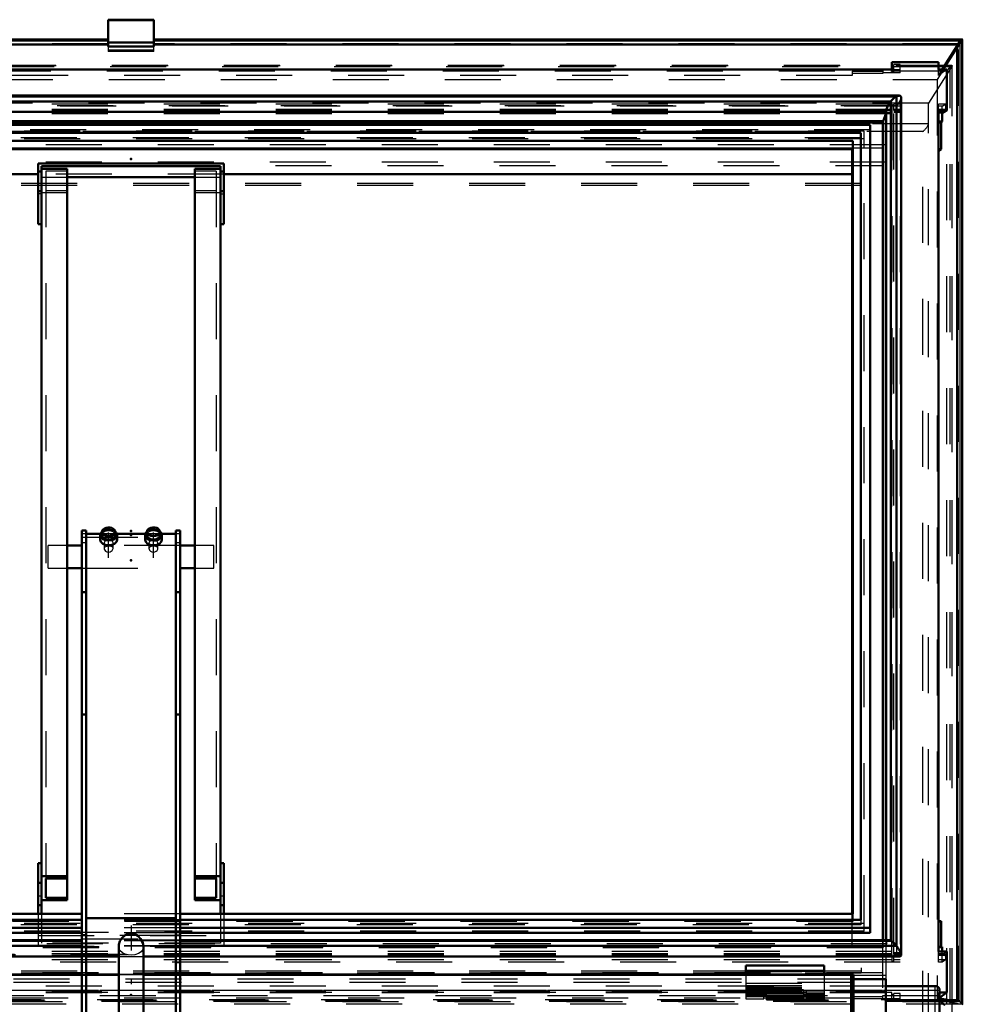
# Model space of a CAD drawing. Header units: millimetres. Extents: x 0 to 428, y 0 to 298.
# Tile 13 of 42: x 157 to 174, y 140 to 157. Entities that reach past the tile are written whole.
import ezdxf

# ---------------------------------------------------------------- set-up
doc = ezdxf.new("R2010")
doc.units = ezdxf.units.MM
doc.linetypes.add('Center', pattern=[1.5, 0.45, -0.5, 0.05, -0.5])
doc.linetypes.add('Dashed', pattern=[2, 1, -1])
for name, color, linetype, lineweight in [('am_0', 7, 'Continuous', 50), ('am_12', 3, 'Continuous', 25), ('am_3', 6, 'Dashed', 25), ('am_6', 2, 'Continuous', 35), ('am_7', 7, 'Center', 25), ('am_9', 7, 'Continuous', 50)]:
    doc.layers.add(name, color=color, linetype=linetype, lineweight=lineweight)

# ---------------------------------------------------------------- blocks, each defined once
blk = doc.blocks.new('32_FGS3001001502511U_0_in_FDFneo100150C2325N1N4N_300Op0__1203')
at = {"layer": 'am_0'}
for p, q in [((157.212, 154.707), (160.532, 154.707)), ((157.212, 154.707), (157.212, 153.621)), ((160.532, 154.707), (160.532, 153.621)), ((157.272, 154.562), (157.212, 154.562)), ((157.272, 141.307), (157.272, 154.655)), ((160.472, 154.655), (157.272, 154.655)), ((157.272, 154.61), (157.732, 154.61)), ((157.732, 154.61), (157.732, 141.554)), ((160.012, 154.61), (160.472, 154.61)), ((160.012, 154.61), (160.012, 141.554)), ((160.472, 141.307), (160.472, 154.655)), ((160.472, 154.562), (160.532, 154.562)), ((157.732, 154.461), (160.012, 154.461)), ((157.212, 154.213), (157.272, 154.213)), ((160.472, 154.213), (160.532, 154.213)), ((157.212, 153.621), (157.272, 153.621)), ((160.472, 153.621), (160.532, 153.621)), ((157.212, 142.213), (157.212, 141.307)), ((157.272, 142.213), (157.212, 142.213)), ((160.532, 142.213), (160.472, 142.213)), ((160.532, 141.307), (160.532, 142.213)), ((157.272, 141.98), (157.732, 141.98)), ((157.352, 141.942), (157.352, 141.593)), ((157.732, 141.942), (157.352, 141.942)), ((160.012, 141.98), (160.472, 141.98)), ((160.392, 141.942), (160.012, 141.942)), ((160.392, 141.593), (160.392, 141.942)), ((157.212, 141.863), (157.272, 141.863)), ((160.472, 141.863), (160.532, 141.863)), ((157.732, 141.554), (157.272, 141.554)), ((157.352, 141.593), (157.732, 141.593)), ((160.012, 141.593), (160.392, 141.593)), ((160.472, 141.554), (160.012, 141.554)), ((157.212, 141.465), (157.272, 141.465)), ((160.472, 141.465), (160.532, 141.465))]:
    blk.add_line(p, q, dxfattribs=at)
at = {"layer": 'am_3'}
for p, q in [((157.732, 154.571), (157.352, 154.571)), ((157.352, 154.571), (157.352, 141.942)), ((160.392, 154.571), (160.012, 154.571)), ((160.392, 154.571), (160.392, 141.942)), ((160.532, 154.513), (157.212, 154.513)), ((157.272, 154.461), (157.732, 154.461)), ((160.012, 154.461), (160.472, 154.461)), ((157.732, 154.183), (157.272, 154.183)), ((157.352, 154.222), (157.732, 154.222)), ((160.012, 154.222), (160.392, 154.222)), ((160.472, 154.183), (160.012, 154.183)), ((157.272, 154.165), (157.212, 154.165)), ((160.472, 154.165), (160.532, 154.165)), ((157.272, 141.621), (157.212, 141.621)), ((160.532, 141.621), (160.472, 141.621)), ((157.212, 141.307), (157.212, 140.729)), ((157.272, 141.307), (157.272, 140.782)), ((160.472, 141.307), (160.472, 140.782)), ((160.532, 141.307), (160.532, 140.729)), ((157.212, 140.923), (160.532, 140.923)), ((160.472, 140.976), (157.272, 140.976)), ((157.212, 140.729), (160.532, 140.729)), ((160.472, 140.782), (157.272, 140.782))]:
    blk.add_line(p, q, dxfattribs=at)
at = {"layer": 'am_6'}
for tag, p, flags in [('NB', (165.532, 154.707), 8), ('NN', (165.532, 154.207), 8), ('NT', (165.532, 153.707), 8), ('NBSYN', (165.532, 153.207), 8), ('LINA', (165.532, 152.707), 8), ('CATALOG', (165.532, 152.207), 8), ('IDNR', (165.532, 151.707), 8), ('PN', (165.532, 151.207), 8), ('LODLEVEL', (165.532, 150.707), 8), ('L', (165.532, 150.207), 8), ('W', (165.532, 149.707), 8), ('DP', (165.532, 149.207), 8), ('OP', (165.532, 148.707), 8), ('PPATH', (165.532, 148.207), 8), ('ExcludeFromBOM', (165.532, 147.207), 8), ('PSOL_0', (165.532, 146.707), 9), ('PSOL_1', (165.532, 146.207), 9), ('PSOL_2', (165.532, 145.707), 9)]:
    blk.add_attdef(tag, p, '', height=0.5, dxfattribs=dict(at, flags=flags))
blk = doc.blocks.new('33_Flat_Glass_Skylight_300100150_6_0_in_FDFneo100150C2325N1N4N_300Op0__1203')
at = {"layer": 'am_0'}
for p, q in [((172.593, 155.917), (145.151, 155.917)), ((172.542, 155.904), (145.202, 155.904)), ((172.44, 155.814), (145.304, 155.814)), ((172.44, 140.827), (172.44, 155.814)), ((172.542, 155.904), (172.544, 155.904)), ((172.542, 155.814), (172.544, 155.812)), ((172.542, 140.827), (172.542, 155.814)), ((172.544, 155.812), (172.544, 155.904)), ((172.624, 140.576), (172.624, 155.886)), ((172.358, 155.629), (145.386, 155.629)), ((172.305, 155.462), (172.358, 155.605)), ((172.358, 155.653), (172.358, 140.84)), ((172.305, 155.462), (145.439, 155.462)), ((172.305, 140.84), (172.305, 155.462)), ((157.992, 140.827), (145.304, 140.827)), ((157.992, 140.84), (145.355, 140.84)), ((172.389, 140.84), (159.752, 140.84)), ((172.44, 140.827), (159.752, 140.827)), ((172.542, 140.827), (172.544, 140.828)), ((172.544, 140.735), (172.544, 140.828)), ((157.992, 140.738), (145.202, 140.738)), ((172.542, 140.738), (159.752, 140.738)), ((172.544, 140.735), (172.542, 140.738)), ((145.151, 140.545), (157.992, 140.545)), ((158.072, 140.545), (158.653, 140.545)), ((159.092, 140.545), (159.672, 140.545)), ((159.752, 140.545), (172.593, 140.545))]:
    blk.add_line(p, q, dxfattribs=at)
for points in [[(172.358, 155.653), (172.359, 155.664), (172.362, 155.677), (172.367, 155.692), (172.373, 155.708), (172.381, 155.725), (172.392, 155.743), (172.403, 155.762), (172.417, 155.782), (172.431, 155.803), (172.44, 155.814)], [(172.44, 155.814), (172.445, 155.821), (172.451, 155.828), (172.457, 155.834), (172.463, 155.841), (172.469, 155.848), (172.476, 155.854), (172.482, 155.86), (172.489, 155.866), (172.496, 155.872), (172.502, 155.878), (172.509, 155.883), (172.515, 155.888), (172.522, 155.892), (172.528, 155.896), (172.533, 155.899), (172.539, 155.902), (172.542, 155.904)], [(172.593, 155.917), (172.581, 155.916), (172.568, 155.913), (172.554, 155.908), (172.544, 155.904)], [(172.624, 155.886), (172.623, 155.895), (172.62, 155.903), (172.616, 155.909), (172.609, 155.914), (172.601, 155.916), (172.593, 155.917)], [(172.44, 140.827), (172.424, 140.833), (172.41, 140.837), (172.398, 140.84), (172.389, 140.84)], [(172.542, 140.738), (172.537, 140.744), (172.531, 140.751), (172.525, 140.758), (172.519, 140.764), (172.513, 140.771), (172.506, 140.777), (172.5, 140.784), (172.493, 140.79), (172.486, 140.796), (172.48, 140.801), (172.473, 140.806), (172.467, 140.811), (172.46, 140.815), (172.454, 140.819), (172.449, 140.823), (172.443, 140.825), (172.44, 140.827)], [(172.544, 140.735), (172.559, 140.714), (172.573, 140.694), (172.586, 140.674), (172.597, 140.656), (172.606, 140.638), (172.613, 140.622), (172.618, 140.607), (172.622, 140.593), (172.624, 140.581), (172.624, 140.576)], [(172.624, 140.576), (172.623, 140.566), (172.62, 140.558), (172.616, 140.552), (172.609, 140.548), (172.601, 140.545), (172.593, 140.545)]]:
    blk.add_lwpolyline(points, dxfattribs=at)
at = {"layer": 'am_3'}
for p, q in [((172.55, 155.735), (145.194, 155.735)), ((172.457, 155.653), (145.287, 155.653)), ((172.457, 155.595), (145.287, 155.595)), ((172.367, 155.629), (172.358, 155.629)), ((172.358, 155.605), (172.367, 155.629)), ((172.367, 140.77), (172.367, 155.629)), ((172.457, 140.582), (172.457, 155.653)), ((172.55, 140.555), (172.55, 155.735)), ((159.752, 140.84), (157.992, 140.84)), ((159.752, 140.827), (157.992, 140.827)), ((172.305, 140.711), (172.305, 140.84)), ((172.358, 140.84), (172.358, 140.809)), ((172.367, 140.77), (145.377, 140.77)), ((172.305, 140.711), (145.439, 140.711)), ((159.752, 140.738), (157.992, 140.738)), ((172.367, 140.77), (172.305, 140.711)), ((172.55, 140.555), (145.194, 140.555)), ((172.457, 140.636), (145.287, 140.636)), ((158.811, 140.578), (145.287, 140.578)), ((157.992, 140.545), (158.072, 140.545)), ((158.653, 140.545), (159.092, 140.545)), ((172.457, 140.578), (158.936, 140.578)), ((159.672, 140.545), (159.752, 140.545))]:
    blk.add_line(p, q, dxfattribs=at)
for points in [[(172.55, 155.735), (172.565, 155.756), (172.578, 155.776), (172.59, 155.795), (172.6, 155.813), (172.609, 155.83), (172.615, 155.846), (172.62, 155.861), (172.623, 155.874), (172.624, 155.885), (172.624, 155.886)], [(172.367, 155.629), (172.362, 155.635), (172.359, 155.643), (172.358, 155.653), (172.358, 155.653)], [(172.389, 140.84), (172.38, 140.839), (172.372, 140.836), (172.365, 140.832), (172.361, 140.825), (172.359, 140.817), (172.358, 140.809)], [(172.358, 140.809), (172.359, 140.797), (172.362, 140.784), (172.367, 140.77), (172.367, 140.77)], [(172.593, 140.545), (172.581, 140.546), (172.568, 140.549), (172.554, 140.553), (172.55, 140.555)]]:
    blk.add_lwpolyline(points, dxfattribs=at)
at = {"layer": 'am_6'}
for tag, p, flags in [('NB', (177.624, 155.917), 8), ('NN', (177.624, 155.417), 8), ('NT', (177.624, 154.917), 8), ('NBSYN', (177.624, 154.417), 8), ('LINA', (177.624, 153.917), 8), ('CATALOG', (177.624, 153.417), 8), ('IDNR', (177.624, 152.917), 8), ('PN', (177.624, 152.417), 8), ('LODLEVEL', (177.624, 151.917), 8), ('L', (177.624, 151.417), 8), ('W', (177.624, 150.917), 8), ('PPATH', (177.624, 150.417), 8), ('ExcludeFromBOM', (177.624, 149.417), 8), ('PSOL_0', (177.624, 148.917), 9), ('PSOL_1', (177.624, 148.417), 9), ('PSOL_2', (177.624, 147.917), 9)]:
    blk.add_attdef(tag, p, '', height=0.5, dxfattribs=dict(at, flags=flags))
blk = doc.blocks.new('34_Flat_Glass_Skylight_300100150_12_0_in_FDFneo100150C2325N1N4N_300Op0__1203')
at = {"layer": 'am_0'}
for p, q in [((172.07, 155.397), (145.674, 155.397)), ((171.906, 155.253), (145.838, 155.253)), ((171.906, 141.2), (171.906, 155.253)), ((172.07, 140.969), (172.07, 155.397)), ((157.992, 141.2), (145.838, 141.2)), ((171.906, 141.2), (159.752, 141.2)), ((157.992, 141.057), (145.674, 141.057)), ((172.07, 141.057), (159.752, 141.057)), ((157.992, 140.969), (145.674, 140.969)), ((172.07, 140.969), (159.752, 140.969))]:
    blk.add_line(p, q, dxfattribs=at)
at = {"layer": 'am_3'}
for p, q in [((172.07, 155.309), (145.674, 155.309)), ((171.906, 155.166), (145.838, 155.166)), ((159.752, 141.2), (157.992, 141.2)), ((171.906, 141.2), (171.906, 141.113)), ((171.906, 141.113), (145.838, 141.113)), ((159.752, 141.057), (157.992, 141.057)), ((159.752, 140.969), (157.992, 140.969))]:
    blk.add_line(p, q, dxfattribs=at)
at = {"layer": 'am_6'}
for tag, p, flags in [('NB', (177.07, 155.397), 8), ('NN', (177.07, 154.897), 8), ('NT', (177.07, 154.397), 8), ('NBSYN', (177.07, 153.897), 8), ('LINA', (177.07, 153.397), 8), ('CATALOG', (177.07, 152.897), 8), ('IDNR', (177.07, 152.397), 8), ('PN', (177.07, 151.897), 8), ('LODLEVEL', (177.07, 151.397), 8), ('L', (177.07, 150.897), 8), ('W', (177.07, 150.397), 8), ('PPATH', (177.07, 149.897), 8), ('ExcludeFromBOM', (177.07, 148.897), 8), ('PSOL_0', (177.07, 148.397), 9), ('PSOL_1', (177.07, 147.897), 9), ('PSOL_2', (177.07, 147.397), 9)]:
    blk.add_attdef(tag, p, '', height=0.5, dxfattribs=dict(at, flags=flags))
blk = doc.blocks.new('35_Flat_Glass_Skylight_300100150_5_0_in_FDFneo100150C2325N1N4N_300Op0__1203')
at = {"layer": 'am_0'}
for p, q in [((171.762, 155.109), (145.982, 155.109)), ((171.762, 141.307), (171.762, 155.109)), ((171.762, 154.973), (145.982, 154.973)), ((157.992, 141.307), (145.982, 141.307)), ((171.762, 141.307), (159.752, 141.307))]:
    blk.add_line(p, q, dxfattribs=at)
at = {"layer": 'am_3'}
for p, q in [((171.962, 155.284), (145.782, 155.284)), ((171.962, 140.996), (171.962, 155.284)), ((171.962, 155.148), (145.782, 155.148)), ((171.762, 141.171), (145.982, 141.171)), ((159.752, 141.307), (157.992, 141.307)), ((171.762, 141.307), (171.762, 141.171)), ((171.962, 141.133), (145.782, 141.133)), ((171.962, 140.996), (145.782, 140.996))]:
    blk.add_line(p, q, dxfattribs=at)
at = {"layer": 'am_6'}
for tag, p, flags in [('NB', (176.962, 155.284), 8), ('NN', (176.962, 154.784), 8), ('NT', (176.962, 154.284), 8), ('NBSYN', (176.962, 153.784), 8), ('LINA', (176.962, 153.284), 8), ('CATALOG', (176.962, 152.784), 8), ('IDNR', (176.962, 152.284), 8), ('PN', (176.962, 151.784), 8), ('LODLEVEL', (176.962, 151.284), 8), ('L', (176.962, 150.784), 8), ('W', (176.962, 150.284), 8), ('PPATH', (176.962, 149.784), 8), ('ExcludeFromBOM', (176.962, 148.784), 8), ('PSOL_0', (176.962, 148.284), 9), ('PSOL_1', (176.962, 147.784), 9), ('PSOL_2', (176.962, 147.284), 9)]:
    blk.add_attdef(tag, p, '', height=0.5, dxfattribs=dict(at, flags=flags))
blk = doc.blocks.new('36_FGS3001001502O4U_0_in_FDFneo100150C2325N1N4N_300Op0__1203')
at = {"layer": 'am_3'}
for p, q in [((145.452, 154.986), (172.292, 154.986)), ((172.292, 154.986), (172.292, 139.939)), ((145.452, 154.668), (172.292, 154.668)), ((172.292, 140.257), (145.452, 140.257)), ((172.292, 139.939), (145.452, 139.939))]:
    blk.add_line(p, q, dxfattribs=at)
at = {"layer": 'am_6'}
for tag, p, flags in [('NB', (177.292, 154.986), 8), ('NN', (177.292, 154.486), 8), ('NT', (177.292, 153.986), 8), ('NBSYN', (177.292, 153.486), 8), ('LINA', (177.292, 152.986), 8), ('CATALOG', (177.292, 152.486), 8), ('IDNR', (177.292, 151.986), 8), ('PN', (177.292, 151.486), 8), ('LODLEVEL', (177.292, 150.986), 8), ('L', (177.292, 150.486), 8), ('W', (177.292, 149.986), 8), ('TG', (177.292, 149.486), 8), ('TG1', (177.292, 148.986), 8), ('OC', (177.292, 148.486), 8), ('PPATH', (177.292, 147.986), 8), ('ExcludeFromBOM', (177.292, 146.986), 8), ('PSOL_0', (177.292, 146.486), 9), ('PSOL_1', (177.292, 145.986), 9), ('PSOL_2', (177.292, 145.486), 9), ('PSOL_3', (177.292, 144.986), 9)]:
    blk.add_attdef(tag, p, '', height=0.5, dxfattribs=dict(at, flags=flags))
blk = doc.blocks.new('37_FGS30010015025O3U_0_in_FDFneo100150C2325N1N4N_300Op0__1203')
at = {"layer": 'am_0'}
for p, q in [((159.282, 157.273), (158.462, 157.273)), ((158.462, 157.273), (158.462, 156.795)), ((159.282, 157.273), (159.282, 156.795)), ((158.462, 156.921), (144.03, 156.921)), ((158.462, 156.828), (144.118, 156.828)), ((159.282, 156.868), (158.462, 156.868)), ((173.714, 156.921), (159.282, 156.921)), ((173.626, 156.828), (159.282, 156.828)), ((173.626, 156.828), (173.677, 156.892)), ((173.626, 139.767), (173.626, 156.828)), ((173.717, 139.696), (173.717, 156.917)), ((158.462, 156.795), (159.282, 156.795)), ((173.359, 156.384), (173.626, 156.804)), ((172.457, 156.516), (173.292, 156.516)), ((172.457, 156.384), (172.457, 156.516)), ((173.292, 156.384), (173.292, 156.516)), ((172.457, 156.384), (145.287, 156.384)), ((172.296, 156.384), (172.296, 156.385)), ((172.296, 156.385), (172.457, 156.385)), ((173.443, 156.384), (173.292, 156.384)), ((173.443, 155.653), (173.443, 156.384)), ((173.292, 140.636), (173.292, 155.653)), ((173.443, 155.653), (173.292, 155.653)), ((173.388, 155.615), (173.292, 155.615)), ((173.36, 155.454), (173.36, 155.615)), ((173.388, 155.615), (173.443, 155.653)), ((172.296, 155.454), (145.448, 155.454)), ((172.296, 155.44), (145.448, 155.44)), ((172.296, 140.84), (172.296, 155.454)), ((173.36, 155.454), (173.292, 155.454)), ((173.34, 155.44), (173.292, 155.44)), ((173.34, 155.44), (173.36, 155.454)), ((173.34, 154.964), (173.34, 155.44)), ((171.752, 154.964), (145.992, 154.964)), ((171.752, 141.307), (171.752, 154.964)), ((173.34, 154.964), (173.292, 154.964)), ((173.292, 154.931), (173.34, 154.964)), ((157.212, 154.513), (145.992, 154.513)), ((171.752, 154.513), (160.532, 154.513)), ((173.34, 141.18), (173.292, 141.18)), ((173.34, 140.719), (173.34, 141.18)), ((173.36, 140.719), (173.292, 140.719)), ((173.36, 140.636), (173.36, 140.719)), ((173.443, 140.636), (173.292, 140.636)), ((173.443, 139.906), (173.443, 140.636)), ((169.852, 140.383), (169.852, 140.223)), ((169.852, 140.383), (171.252, 140.383)), ((169.852, 140.292), (171.252, 140.292)), ((171.252, 140.383), (171.252, 140.223)), ((173.443, 139.906), (173.312, 139.906)), ((173.314, 139.815), (173.443, 139.906)), ((173.484, 139.767), (173.318, 139.795)), ((173.626, 139.767), (173.328, 139.767)), ((173.677, 139.741), (173.626, 139.767))]:
    blk.add_line(p, q, dxfattribs=at)
for points in [[(173.677, 156.892), (173.679, 156.894), (173.681, 156.896), (173.683, 156.898), (173.685, 156.901), (173.687, 156.903), (173.689, 156.905), (173.691, 156.907), (173.693, 156.909), (173.695, 156.911), (173.697, 156.912), (173.7, 156.914), (173.702, 156.915), (173.704, 156.916), (173.706, 156.918), (173.707, 156.919), (173.709, 156.919), (173.711, 156.92), (173.712, 156.92), (173.713, 156.921), (173.714, 156.921)], [(173.714, 156.921), (173.715, 156.921), (173.716, 156.92), (173.716, 156.92), (173.717, 156.919), (173.717, 156.918), (173.717, 156.917)], [(173.717, 139.696), (173.717, 139.697), (173.717, 139.699), (173.716, 139.7), (173.716, 139.702), (173.715, 139.703), (173.714, 139.705), (173.713, 139.707), (173.711, 139.709), (173.71, 139.711), (173.708, 139.713), (173.706, 139.715), (173.705, 139.718), (173.703, 139.72), (173.701, 139.722), (173.699, 139.724), (173.696, 139.726), (173.694, 139.728), (173.692, 139.73), (173.69, 139.732), (173.688, 139.734), (173.686, 139.735), (173.684, 139.737), (173.682, 139.738), (173.68, 139.739), (173.678, 139.74), (173.677, 139.741)], [(173.713, 139.693), (173.714, 139.693), (173.715, 139.693), (173.716, 139.693), (173.716, 139.694), (173.717, 139.694), (173.717, 139.695), (173.717, 139.696)]]:
    blk.add_lwpolyline(points, dxfattribs=at)
at = {"layer": 'am_12'}
for p, q in [((159.282, 157.253), (158.462, 157.253)), ((158.462, 156.892), (144.067, 156.892)), ((173.677, 156.892), (159.282, 156.892)), ((173.677, 139.741), (173.677, 156.892)), ((173.677, 139.741), (173.342, 139.741))]:
    blk.add_line(p, q, dxfattribs=at)
at = {"layer": 'am_3'}
for p, q in [((159.282, 157.268), (158.462, 157.268)), ((158.462, 156.907), (144.031, 156.907)), ((158.462, 156.841), (144.095, 156.841)), ((173.713, 156.907), (159.282, 156.907)), ((173.649, 156.841), (159.282, 156.841)), ((173.713, 156.907), (173.267, 156.205)), ((173.649, 156.841), (173.626, 156.828)), ((173.626, 156.804), (173.649, 156.841)), ((173.649, 139.738), (173.649, 156.841)), ((173.713, 139.693), (173.713, 156.907)), ((158.462, 156.795), (158.462, 156.708)), ((159.282, 156.73), (158.462, 156.73)), ((159.282, 156.708), (158.462, 156.708)), ((159.282, 156.708), (159.282, 156.795)), ((172.497, 156.345), (172.497, 156.472)), ((172.607, 156.472), (172.497, 156.472)), ((172.607, 156.326), (172.607, 156.472)), ((173.533, 156.451), (144.211, 156.451)), ((173.531, 156.456), (144.213, 156.456)), ((173.498, 156.43), (144.246, 156.43)), ((173.439, 156.355), (144.305, 156.355)), ((171.752, 156.353), (171.752, 156.278)), ((171.752, 156.353), (172.296, 156.353)), ((172.296, 156.311), (171.752, 156.311)), ((172.296, 156.384), (172.296, 156.311)), ((172.607, 156.326), (172.296, 156.326)), ((172.497, 156.429), (172.457, 156.429)), ((172.457, 156.385), (172.607, 156.385)), ((172.457, 156.384), (172.457, 156.345)), ((172.457, 156.345), (172.497, 156.345)), ((172.497, 156.364), (172.607, 156.364)), ((173.533, 156.451), (173.112, 155.78)), ((173.292, 156.278), (173.292, 156.384)), ((173.292, 156.278), (173.359, 156.384)), ((173.443, 156.384), (173.292, 156.278)), ((173.439, 156.355), (173.498, 156.43)), ((173.439, 139.693), (173.439, 156.355)), ((173.498, 139.693), (173.498, 156.43)), ((173.533, 139.551), (173.533, 156.451)), ((173.534, 139.693), (173.534, 156.454)), ((144.477, 156.205), (173.267, 156.205)), ((171.752, 156.278), (145.992, 156.278)), ((173.267, 156.205), (173.267, 139.77)), ((173.112, 155.78), (144.632, 155.78)), ((172.457, 155.765), (145.287, 155.765)), ((172.457, 155.765), (172.457, 140.597)), ((172.607, 155.765), (172.497, 155.765)), ((172.497, 155.65), (172.497, 155.765)), ((172.607, 155.765), (172.607, 140.447)), ((173.112, 139.249), (173.112, 155.78)), ((173.416, 155.765), (173.292, 155.765)), ((173.292, 155.653), (173.292, 155.765)), ((173.36, 155.727), (173.416, 155.765)), ((173.416, 155.765), (173.416, 155.669)), ((172.607, 155.727), (145.137, 155.727)), ((172.457, 155.669), (145.287, 155.669)), ((172.457, 155.653), (145.287, 155.653)), ((172.457, 155.65), (145.287, 155.65)), ((172.457, 155.615), (145.287, 155.615)), ((172.497, 155.746), (172.457, 155.746)), ((172.607, 155.669), (172.497, 155.669)), ((172.607, 155.65), (172.497, 155.65)), ((172.607, 155.634), (172.497, 155.634)), ((172.497, 140.597), (172.497, 155.634)), ((172.607, 155.615), (172.497, 155.615)), ((173.36, 155.727), (173.292, 155.727)), ((173.416, 155.669), (173.292, 155.669)), ((173.388, 155.65), (173.292, 155.65)), ((173.36, 155.615), (173.36, 155.727)), ((173.416, 155.669), (173.388, 155.65)), ((173.388, 155.65), (173.388, 155.615)), ((173.112, 155.412), (144.632, 155.412)), ((173.012, 155.276), (144.732, 155.276)), ((173.012, 139.288), (173.012, 155.276)), ((172.352, 155.038), (145.392, 155.038)), ((172.352, 155.038), (172.352, 140.144)), ((172.352, 154.731), (145.392, 154.731)), ((160.532, 154.513), (157.212, 154.513)), ((171.912, 154.346), (145.832, 154.346)), ((171.912, 154.314), (145.832, 154.314)), ((171.912, 154.346), (171.912, 140.25)), ((171.752, 141.18), (145.992, 141.18)), ((171.752, 140.729), (171.752, 141.307)), ((173.34, 141.18), (173.292, 141.147)), ((172.296, 140.84), (172.296, 140.704)), ((172.296, 140.719), (145.448, 140.719)), ((172.296, 140.704), (145.448, 140.704)), ((171.752, 140.729), (145.992, 140.729)), ((173.34, 140.704), (173.292, 140.704)), ((173.34, 140.704), (173.34, 140.719)), ((173.36, 140.719), (173.34, 140.704)), ((172.457, 140.636), (145.287, 140.636)), ((172.457, 140.597), (145.287, 140.597)), ((158.792, 140.582), (145.287, 140.582)), ((172.457, 140.562), (145.287, 140.562)), ((172.457, 140.486), (145.287, 140.486)), ((172.457, 140.582), (158.951, 140.582)), ((172.457, 140.582), (172.457, 140.466)), ((172.457, 140.466), (172.497, 140.466)), ((172.497, 140.617), (172.607, 140.617)), ((172.607, 140.597), (172.497, 140.597)), ((172.607, 140.582), (172.497, 140.582)), ((172.497, 140.466), (172.497, 140.582)), ((172.607, 140.562), (172.497, 140.562)), ((172.607, 140.486), (172.497, 140.486)), ((173.292, 140.447), (173.292, 140.636)), ((173.388, 140.597), (173.292, 140.597)), ((173.416, 140.582), (173.292, 140.582)), ((173.388, 140.562), (173.292, 140.562)), ((173.416, 140.486), (173.292, 140.486)), ((173.36, 140.447), (173.36, 140.636)), ((173.416, 140.486), (173.36, 140.447)), ((173.443, 140.636), (173.388, 140.597)), ((173.388, 140.597), (173.388, 140.562)), ((173.388, 140.562), (173.416, 140.582)), ((173.416, 140.582), (173.416, 140.486)), ((172.607, 140.447), (145.137, 140.447)), ((169.852, 140.378), (171.252, 140.378)), ((173.36, 140.447), (173.292, 140.447)), ((172.352, 140.205), (145.392, 140.205)), ((171.912, 140.282), (145.832, 140.282)), ((171.912, 140.25), (145.832, 140.25)), ((169.852, 140.279), (171.252, 140.279)), ((169.852, 140.223), (169.852, 140.073)), ((171.252, 140.223), (171.252, 140.073)), ((173.328, 139.767), (144.416, 139.767)), ((173.267, 139.77), (144.477, 139.77)), ((172.457, 139.906), (145.287, 139.906)), ((172.352, 139.898), (145.392, 139.898)), ((171.752, 139.8), (145.992, 139.8)), ((170.172, 139.931), (169.852, 139.931)), ((169.852, 139.928), (171.252, 139.928)), ((169.852, 139.892), (171.252, 139.892)), ((170.172, 139.891), (169.852, 139.891)), ((169.852, 139.869), (169.852, 139.791)), ((169.852, 139.856), (170.172, 139.856)), ((169.852, 139.849), (171.252, 139.849)), ((169.852, 139.831), (170.172, 139.831)), ((169.852, 139.831), (170.172, 139.831)), ((169.852, 139.791), (170.172, 139.791)), ((169.852, 139.791), (170.172, 139.791)), ((170.172, 139.791), (170.172, 139.931)), ((170.172, 139.904), (170.932, 139.904)), ((170.932, 139.85), (170.172, 139.85)), ((170.172, 139.841), (170.932, 139.841)), ((170.932, 139.802), (170.172, 139.802)), ((171.252, 139.931), (170.932, 139.931)), ((170.932, 139.791), (170.932, 139.931)), ((171.252, 139.891), (170.932, 139.891)), ((170.932, 139.856), (171.252, 139.856)), ((170.932, 139.831), (171.252, 139.831)), ((170.932, 139.831), (171.252, 139.831)), ((170.932, 139.791), (171.252, 139.791)), ((170.932, 139.791), (171.252, 139.791)), ((171.252, 139.869), (171.252, 139.791)), ((171.752, 139.792), (171.752, 139.833)), ((171.752, 139.833), (172.296, 139.833)), ((172.296, 139.792), (171.752, 139.792)), ((172.296, 139.788), (172.296, 139.848)), ((172.296, 139.848), (172.607, 139.848)), ((172.607, 139.788), (172.296, 139.788)), ((172.457, 139.774), (172.457, 139.906)), ((172.497, 139.867), (172.457, 139.867)), ((172.457, 139.783), (172.497, 139.783)), ((173.292, 139.774), (172.457, 139.774)), ((172.607, 139.887), (172.497, 139.887)), ((172.497, 139.779), (172.497, 139.887)), ((172.497, 139.779), (172.607, 139.779)), ((172.607, 139.779), (172.607, 139.887)), ((173.267, 139.77), (173.713, 139.693)), ((173.292, 139.774), (173.292, 139.906)), ((173.312, 139.906), (173.292, 139.906)), ((173.292, 139.8), (173.314, 139.815)), ((173.318, 139.795), (173.292, 139.8)), ((173.649, 139.738), (173.484, 139.767)), ((173.626, 139.767), (173.649, 139.738)), ((173.713, 139.693), (144.031, 139.693)), ((173.649, 139.738), (144.095, 139.738)), ((173.342, 139.741), (144.402, 139.741))]:
    blk.add_line(p, q, dxfattribs=at)
for points in [[(173.717, 156.917), (173.717, 156.916), (173.717, 156.915), (173.716, 156.914), (173.716, 156.912), (173.715, 156.91), (173.714, 156.909), (173.713, 156.907)], [(173.498, 156.43), (173.499, 156.432), (173.501, 156.434), (173.502, 156.436), (173.504, 156.438), (173.506, 156.44), (173.508, 156.441), (173.51, 156.443), (173.512, 156.445), (173.514, 156.447), (173.516, 156.448), (173.517, 156.45), (173.519, 156.451), (173.521, 156.452), (173.523, 156.453), (173.524, 156.454), (173.526, 156.455), (173.527, 156.456), (173.529, 156.456), (173.53, 156.456), (173.531, 156.456), (173.531, 156.456)], [(173.531, 156.456), (173.532, 156.456), (173.533, 156.456), (173.533, 156.456), (173.534, 156.455), (173.534, 156.454), (173.534, 156.453), (173.534, 156.452), (173.533, 156.451), (173.533, 156.451)], [(173.012, 155.276), (173.021, 155.284), (173.029, 155.292), (173.038, 155.3), (173.046, 155.309), (173.054, 155.317), (173.062, 155.326), (173.069, 155.335), (173.076, 155.344), (173.083, 155.352), (173.089, 155.36), (173.094, 155.368), (173.099, 155.376), (173.103, 155.383), (173.106, 155.39), (173.109, 155.396), (173.111, 155.402), (173.112, 155.407), (173.112, 155.412)]]:
    blk.add_lwpolyline(points, dxfattribs=at)
at = {"layer": 'am_6'}
for tag, p, flags in [('NB', (178.717, 157.273), 8), ('NN', (178.717, 156.773), 8), ('NT', (178.717, 156.273), 8), ('NBSYN', (178.717, 155.773), 8), ('LINA', (178.717, 155.273), 8), ('CATALOG', (178.717, 154.773), 8), ('IDNR', (178.717, 154.273), 8), ('PN', (178.717, 153.773), 8), ('LODLEVEL', (178.717, 153.273), 8), ('L', (178.717, 152.773), 8), ('W', (178.717, 152.273), 8), ('DP', (178.717, 151.773), 8), ('OP', (178.717, 151.273), 8), ('OC', (178.717, 150.773), 8), ('ExcludeFromBOM', (178.717, 149.773), 8), ('PSOL_0', (178.717, 149.273), 9), ('PSOL_1', (178.717, 148.773), 9), ('PSOL_2', (178.717, 148.273), 9)]:
    blk.add_attdef(tag, p, '', height=0.5, dxfattribs=dict(at, flags=flags))
blk = doc.blocks.new('38_Flat_Glass_Skylight_3001001502_2_0_in_FDFneo100150C2325N1N4N_300Op0__1203')
at = {"layer": 'am_0'}
for p, q in [((157.992, 140.223), (145.968, 140.223)), ((157.992, 140.219), (146.012, 140.219)), ((158.653, 140.223), (158.072, 140.223)), ((158.653, 140.219), (158.072, 140.219)), ((159.672, 140.223), (159.092, 140.223)), ((159.672, 140.219), (159.092, 140.219)), ((171.776, 140.223), (159.752, 140.223)), ((171.732, 140.219), (159.752, 140.219)), ((171.732, 140.219), (171.732, 138.576)), ((171.776, 140.223), (171.776, 138.432)), ((172.352, 140.144), (171.776, 140.144)), ((172.352, 140.144), (172.352, 138.153)), ((173.237, 140.018), (172.352, 140.018)), ((173.312, 137.869), (173.312, 139.942))]:
    blk.add_line(p, q, dxfattribs=at)
for points in [[(173.237, 140.018), (173.229, 140.017), (173.228, 140.017)], [(173.312, 139.942), (173.312, 139.95), (173.311, 139.957), (173.309, 139.964), (173.307, 139.97), (173.304, 139.977), (173.301, 139.983), (173.297, 139.989), (173.292, 139.994), (173.287, 139.999), (173.282, 140.003), (173.276, 140.007), (173.27, 140.01), (173.264, 140.013), (173.257, 140.015), (173.25, 140.017), (173.243, 140.017), (173.237, 140.018)], [(173.412, 139.681), (173.397, 139.688), (173.383, 139.698), (173.371, 139.708), (173.359, 139.719), (173.348, 139.732), (173.339, 139.746), (173.331, 139.76), (173.324, 139.776), (173.319, 139.792), (173.315, 139.808), (173.313, 139.825), (173.312, 139.842)]]:
    blk.add_lwpolyline(points, dxfattribs=at)
at = {"layer": 'am_12'}
for q in [(172.352, 140.017), (173.228, 138.061)]:
    blk.add_line((173.228, 140.017), q, dxfattribs=at)
at = {"layer": 'am_3'}
for p, q in [((171.776, 140.144), (145.968, 140.144)), ((158.072, 140.223), (157.992, 140.223)), ((158.072, 140.219), (157.992, 140.219)), ((159.092, 140.223), (158.653, 140.223)), ((159.092, 140.219), (158.653, 140.219)), ((159.752, 140.223), (159.672, 140.223)), ((159.752, 140.219), (159.672, 140.219)), ((173.312, 139.942), (144.432, 139.942)), ((172.352, 140.018), (145.392, 140.018)), ((172.352, 140.017), (145.392, 140.017)), ((171.776, 140.084), (145.968, 140.084)), ((169.852, 140.073), (169.852, 139.869)), ((169.852, 140.073), (171.252, 140.073)), ((169.852, 140.031), (171.252, 140.031)), ((169.852, 139.997), (171.252, 139.997)), ((169.852, 139.976), (171.252, 139.976)), ((169.852, 139.967), (171.252, 139.967)), ((170.222, 139.771), (170.222, 139.951)), ((170.882, 139.951), (170.222, 139.951)), ((170.882, 139.951), (170.882, 139.771)), ((171.252, 140.073), (171.252, 139.869)), ((173.312, 139.842), (144.432, 139.842)), ((172.352, 139.926), (145.392, 139.926)), ((169.852, 139.934), (170.222, 139.934)), ((169.852, 139.928), (171.252, 139.928)), ((170.222, 139.869), (169.852, 139.869)), ((170.882, 139.911), (170.222, 139.911)), ((170.222, 139.892), (170.882, 139.892)), ((170.222, 139.885), (170.882, 139.885)), ((170.222, 139.825), (170.882, 139.825)), ((170.222, 139.811), (170.882, 139.811)), ((170.222, 139.798), (170.882, 139.798)), ((170.222, 139.771), (170.882, 139.771)), ((170.882, 139.934), (171.252, 139.934)), ((171.252, 139.869), (170.882, 139.869))]:
    blk.add_line(p, q, dxfattribs=at)
at = {"layer": 'am_6'}
for tag, p, flags in [('NB', (179.587, 140.223), 8), ('NN', (179.587, 139.723), 8), ('NT', (179.587, 139.223), 8), ('NBSYN', (179.587, 138.723), 8), ('LINA', (179.587, 138.223), 8), ('CATALOG', (179.587, 137.723), 8), ('IDNR', (179.587, 137.223), 8), ('PN', (179.587, 136.723), 8), ('LODLEVEL', (179.587, 136.223), 8), ('L', (179.587, 135.723), 8), ('W', (179.587, 135.223), 8), ('DP', (179.587, 134.723), 8), ('ExcludeFromBOM', (179.587, 133.723), 8), ('PSOL_0', (179.587, 133.223), 9), ('PSOL_1', (179.587, 132.723), 9)]:
    blk.add_attdef(tag, p, '', height=0.5, dxfattribs=dict(at, flags=flags))
blk = doc.blocks.new('40_FGS30010015025O310U_0_in_FDFneo100150C2325N1N4N_300Op0__1203')
at = {"layer": 'am_0'}
for p, q in [((158.072, 148.154), (157.992, 148.154)), ((157.992, 148.154), (157.992, 138.576)), ((158.072, 148.154), (158.072, 138.779)), ((158.326, 148.095), (158.072, 148.095)), ((158.322, 148.071), (158.322, 147.988)), ((158.354, 148.13), (158.354, 148.071)), ((158.59, 148.071), (158.59, 148.13)), ((159.126, 148.095), (158.618, 148.095)), ((158.622, 147.988), (158.622, 148.071)), ((159.122, 148.071), (159.122, 147.988)), ((159.154, 148.13), (159.154, 148.071)), ((159.39, 148.071), (159.39, 148.13)), ((159.672, 148.095), (159.418, 148.095)), ((159.422, 147.988), (159.422, 148.071)), ((159.672, 148.154), (159.752, 148.154)), ((159.672, 138.779), (159.672, 148.154)), ((159.752, 138.576), (159.752, 148.154)), ((157.992, 147.882), (157.732, 147.882)), ((160.012, 147.882), (159.752, 147.882)), ((157.732, 147.482), (157.992, 147.482)), ((159.752, 147.482), (160.012, 147.482)), ((158.072, 147.051), (157.992, 147.051)), ((159.672, 147.051), (159.752, 147.051)), ((158.072, 144.869), (157.992, 144.869)), ((159.672, 144.869), (159.752, 144.869)), ((159.672, 141.229), (158.072, 141.229)), ((158.653, 140.73), (158.653, 138.762)), ((159.092, 138.762), (159.092, 140.729)), ((158.072, 140.559), (157.992, 140.559)), ((158.072, 140.549), (158.653, 140.549)), ((159.092, 140.549), (159.672, 140.549)), ((159.672, 140.559), (159.752, 140.559)), ((157.932, 138.576), (157.932, 139.322)), ((157.992, 139.322), (157.932, 139.322)), ((158.653, 139.322), (158.072, 139.322)), ((158.072, 139.315), (158.653, 139.315)), ((159.672, 139.322), (159.092, 139.322)), ((159.092, 139.315), (159.672, 139.315)), ((159.812, 139.322), (159.752, 139.322)), ((159.812, 138.576), (159.812, 139.322)), ((157.932, 139.201), (157.992, 139.201)), ((159.752, 139.201), (159.812, 139.201)), ((158.072, 138.898), (157.992, 138.898)), ((159.672, 138.898), (159.752, 138.898)), ((157.992, 138.779), (158.072, 138.779)), ((158.402, 138.762), (158.402, 138.576)), ((159.342, 138.762), (158.402, 138.762)), ((159.342, 138.762), (159.342, 138.576)), ((159.672, 138.779), (159.752, 138.779))]:
    blk.add_line(p, q, dxfattribs=at)
for points in [[(158.653, 140.729), (158.656, 140.762), (158.674, 140.819), (158.71, 140.875), (158.767, 140.927), (158.828, 140.955), (158.872, 140.96)], [(158.872, 140.96), (158.936, 140.949), (158.991, 140.917), (159.043, 140.865), (159.081, 140.792), (159.092, 140.729)]]:
    blk.add_lwpolyline(points, dxfattribs=at)
for centre, major_axis, start_param, end_param in [((158.472, 148.13), (0.118, 0), 4.712389, 9.424778), ((159.272, 148.13), (0.118, 0), 4.712389, 9.424778), ((158.472, 148.071), (0.15, 0), 2.475874, 3.141593), ((158.472, 148.071), (0.15, 0), 3.141593, 4.712389), ((158.472, 148.13), (0.118, 0), 3.141593, 4.712389), ((158.472, 148.071), (0.118, 0), 3.141593, 6.283185), ((158.472, 148.071), (0.15, 0), 4.712389, 6.283185), ((158.472, 148.071), (0.15, 0), 0, 0.665718), ((159.272, 148.071), (0.15, 0), 2.475874, 3.141593), ((159.272, 148.071), (0.15, 0), 3.141593, 4.712389), ((159.272, 148.13), (0.118, 0), 3.141593, 4.712389), ((159.272, 148.071), (0.118, 0), 3.141593, 6.283185), ((159.272, 148.071), (0.15, 0), 4.712389, 6.948904), ((158.472, 147.988), (0.15, 0), 3.141593, 6.283185), ((159.272, 147.988), (0.15, 0), 3.141593, 6.283185)]:
    blk.add_ellipse(centre, major_axis=major_axis, ratio=0.664252, start_param=start_param, end_param=end_param, dxfattribs=at)
at = {"layer": 'am_3'}
for p, q in [((158.072, 148.095), (157.992, 148.095)), ((157.992, 148.035), (159.752, 148.035)), ((158.618, 148.095), (158.326, 148.095)), ((159.418, 148.095), (159.126, 148.095)), ((159.752, 148.095), (159.672, 148.095)), ((157.392, 147.482), (157.392, 147.882)), ((157.732, 147.882), (157.392, 147.882)), ((158.072, 147.935), (157.992, 147.935)), ((159.752, 147.882), (157.992, 147.882)), ((158.392, 147.929), (158.392, 147.831)), ((158.552, 147.831), (158.552, 147.929)), ((159.192, 147.929), (159.192, 147.831)), ((159.352, 147.831), (159.352, 147.929)), ((159.752, 147.935), (159.672, 147.935)), ((160.352, 147.882), (160.012, 147.882)), ((160.352, 147.482), (160.352, 147.882)), ((157.392, 147.482), (157.732, 147.482)), ((157.992, 147.482), (159.752, 147.482)), ((160.012, 147.482), (160.352, 147.482)), ((158.072, 140.936), (157.992, 140.936)), ((157.992, 140.861), (159.752, 140.861)), ((159.672, 140.921), (158.072, 140.921)), ((159.672, 140.936), (159.752, 140.936)), ((158.653, 140.549), (159.092, 140.549)), ((158.072, 140.44), (157.992, 140.44)), ((159.672, 140.44), (159.752, 140.44)), ((158.072, 139.322), (157.992, 139.322)), ((157.992, 139.315), (158.072, 139.315)), ((159.092, 139.322), (158.653, 139.322)), ((158.653, 139.315), (159.092, 139.315)), ((159.752, 139.322), (159.672, 139.322)), ((159.672, 139.315), (159.752, 139.315)), ((158.072, 139.08), (157.992, 139.08)), ((159.672, 139.08), (159.752, 139.08)), ((158.653, 138.762), (158.653, 137.912)), ((159.092, 137.912), (159.092, 138.762)), ((157.932, 134.229), (157.932, 138.576)), ((157.992, 134.229), (157.992, 138.576)), ((158.402, 138.576), (158.402, 135.638)), ((159.342, 138.576), (159.342, 135.638)), ((159.752, 134.229), (159.752, 138.576)), ((159.812, 134.229), (159.812, 138.576)), ((159.342, 138.371), (158.402, 138.371)), ((157.232, 138.153), (157.232, 135.622)), ((157.692, 138.153), (157.232, 138.153)), ((157.692, 138.153), (157.692, 133.555)), ((159.342, 138.094), (158.402, 138.094)), ((160.052, 138.153), (160.052, 133.555)), ((160.052, 138.153), (160.512, 138.153)), ((160.512, 138.153), (160.512, 135.662)), ((158.442, 137.989), (158.282, 137.989)), ((158.282, 137.989), (158.282, 134.608)), ((158.442, 137.837), (158.282, 137.837)), ((158.442, 137.989), (158.442, 137.581)), ((159.462, 137.989), (159.302, 137.989)), ((159.302, 137.989), (159.302, 137.581)), ((159.302, 137.837), (159.462, 137.837)), ((159.462, 137.989), (159.462, 134.608)), ((158.442, 137.818), (158.282, 137.818)), ((158.402, 137.805), (158.442, 137.805)), ((159.302, 137.818), (159.462, 137.818)), ((159.342, 137.805), (159.302, 137.805)), ((158.442, 137.581), (158.402, 137.581)), ((159.302, 137.581), (159.342, 137.581)), ((157.692, 137.319), (157.732, 137.319)), ((157.732, 133.555), (157.732, 137.319)), ((159.342, 137.391), (158.402, 137.391)), ((160.012, 137.319), (160.012, 133.555)), ((160.012, 137.319), (160.052, 137.319)), ((157.692, 137.28), (157.232, 137.28)), ((160.052, 137.28), (160.512, 137.28)), ((159.342, 137.016), (158.402, 137.016)), ((158.442, 136.66), (158.402, 136.66)), ((158.442, 136.66), (158.442, 134.608)), ((159.302, 136.66), (159.342, 136.66)), ((159.302, 136.66), (159.302, 134.608)), ((157.692, 136.495), (157.232, 136.495)), ((160.052, 136.495), (160.512, 136.495)), ((158.402, 136.249), (158.282, 136.249)), ((159.462, 136.249), (159.342, 136.249)), ((158.402, 136.233), (158.442, 136.233)), ((158.402, 136.188), (158.442, 136.188)), ((159.342, 136.233), (159.302, 136.233)), ((159.342, 136.188), (159.302, 136.188)), ((157.732, 135.903), (157.692, 135.903)), ((158.402, 135.981), (158.282, 135.981)), ((159.342, 135.981), (159.462, 135.981)), ((160.512, 135.903), (160.012, 135.903)), ((158.442, 135.865), (158.282, 135.865)), ((158.402, 135.739), (158.282, 135.739)), ((159.302, 135.865), (159.462, 135.865)), ((159.342, 135.739), (159.462, 135.739)), ((160.052, 135.865), (160.512, 135.865)), ((157.232, 135.622), (157.692, 135.622)), ((158.442, 135.638), (158.402, 135.638)), ((159.302, 135.638), (159.342, 135.638)), ((160.052, 135.662), (160.512, 135.662)), ((158.442, 135.457), (158.282, 135.457)), ((158.442, 135.434), (158.282, 135.434)), ((158.442, 135.406), (158.282, 135.406)), ((159.302, 135.369), (158.442, 135.369)), ((159.302, 135.457), (159.462, 135.457)), ((159.302, 135.434), (159.462, 135.434)), ((159.302, 135.406), (159.462, 135.406)), ((158.442, 135.202), (158.282, 135.202)), ((159.302, 135.202), (159.462, 135.202)), ((157.232, 135.028), (157.232, 134.788)), ((157.692, 135.028), (157.232, 135.028)), ((158.282, 135.028), (157.732, 135.028)), ((159.302, 135.028), (158.442, 135.028)), ((160.012, 135.028), (159.462, 135.028)), ((160.512, 135.028), (160.052, 135.028)), ((160.512, 135.028), (160.512, 134.788)), ((157.809, 134.305), (157.692, 134.901)), ((157.732, 134.901), (157.841, 134.344)), ((159.903, 134.344), (160.012, 134.901)), ((160.052, 134.901), (159.935, 134.305)), ((157.232, 134.788), (157.692, 134.788)), ((157.732, 134.788), (158.282, 134.788)), ((158.442, 134.788), (159.302, 134.788)), ((159.462, 134.788), (160.012, 134.788)), ((160.052, 134.788), (160.512, 134.788)), ((158.442, 134.613), (158.282, 134.613)), ((158.282, 134.608), (158.442, 134.608)), ((159.302, 134.613), (159.462, 134.613)), ((159.302, 134.608), (159.462, 134.608)), ((157.841, 134.344), (159.903, 134.344)), ((157.841, 134.344), (157.841, 133.014)), ((159.812, 134.351), (157.932, 134.351)), ((157.992, 134.343), (158.022, 134.343)), ((158.022, 134.403), (158.022, 134.304)), ((159.722, 134.403), (158.022, 134.403)), ((159.722, 134.364), (158.022, 134.364)), ((159.722, 134.403), (159.722, 134.304)), ((159.722, 134.343), (159.752, 134.343)), ((159.903, 134.344), (159.903, 133.014)), ((159.935, 134.305), (157.809, 134.305)), ((157.809, 134.305), (157.809, 132.975)), ((157.932, 134.229), (157.992, 134.229)), ((159.722, 134.304), (158.022, 134.304)), ((159.752, 134.229), (159.812, 134.229)), ((159.935, 134.305), (159.935, 132.975)), ((157.692, 133.555), (157.809, 132.975)), ((157.841, 133.014), (157.732, 133.555)), ((160.012, 133.555), (159.903, 133.014)), ((159.935, 132.975), (160.052, 133.555)), ((157.809, 132.975), (159.935, 132.975)), ((159.903, 133.014), (157.841, 133.014))]:
    blk.add_line(p, q, dxfattribs=at)
for points in [[(158.552, 147.831), (158.552, 147.836), (158.546, 147.85), (158.533, 147.861), (158.512, 147.868), (158.486, 147.872), (158.46, 147.872), (158.437, 147.869), (158.416, 147.863), (158.4, 147.853), (158.393, 147.837), (158.392, 147.831)], [(159.352, 147.831), (159.352, 147.836), (159.346, 147.85), (159.333, 147.861), (159.312, 147.868), (159.286, 147.872), (159.26, 147.872), (159.237, 147.869), (159.216, 147.863), (159.2, 147.853), (159.193, 147.837), (159.192, 147.831)], [(158.392, 147.831), (158.394, 147.82), (158.403, 147.802), (158.419, 147.785), (158.442, 147.771), (158.467, 147.766), (158.472, 147.766)], [(158.472, 147.766), (158.497, 147.77), (158.52, 147.781), (158.538, 147.797), (158.549, 147.817), (158.552, 147.831)], [(159.192, 147.831), (159.194, 147.82), (159.203, 147.802), (159.219, 147.785), (159.242, 147.771), (159.267, 147.766), (159.272, 147.766)], [(159.272, 147.766), (159.297, 147.77), (159.32, 147.781), (159.338, 147.797), (159.349, 147.817), (159.352, 147.831)], [(159.092, 140.729), (159.091, 140.724), (159.081, 140.673), (159.054, 140.631), (159.008, 140.599), (158.939, 140.578), (158.881, 140.573), (158.822, 140.576), (158.77, 140.586), (158.717, 140.61), (158.672, 140.654), (158.654, 140.704), (158.653, 140.729)], [(158.653, 137.912), (158.653, 137.929), (158.656, 137.946), (158.66, 137.962), (158.666, 137.979), (158.673, 137.995), (158.682, 138.01), (158.692, 138.024), (158.704, 138.038), (158.717, 138.05), (158.731, 138.062), (158.746, 138.072), (158.762, 138.081), (158.779, 138.089), (158.797, 138.096), (158.815, 138.101), (158.834, 138.104), (158.853, 138.107), (158.872, 138.107)], [(158.872, 138.107), (158.891, 138.107), (158.91, 138.104), (158.929, 138.101), (158.947, 138.096), (158.965, 138.089), (158.982, 138.081), (158.998, 138.072), (159.013, 138.062), (159.027, 138.05), (159.04, 138.038), (159.052, 138.024), (159.062, 138.01), (159.071, 137.995), (159.078, 137.979), (159.084, 137.962), (159.088, 137.946), (159.091, 137.929), (159.092, 137.912)], [(159.092, 137.912), (159.091, 137.895), (159.088, 137.878), (159.084, 137.861), (159.078, 137.845), (159.071, 137.829), (159.062, 137.814), (159.052, 137.8), (159.04, 137.786), (159.027, 137.774), (159.013, 137.762), (158.998, 137.752), (158.982, 137.743), (158.965, 137.735), (158.947, 137.728), (158.929, 137.723), (158.91, 137.719), (158.891, 137.717), (158.872, 137.716), (158.853, 137.717), (158.834, 137.719), (158.815, 137.723), (158.797, 137.728), (158.779, 137.735), (158.762, 137.743), (158.746, 137.752), (158.731, 137.762), (158.717, 137.774), (158.704, 137.786), (158.692, 137.8), (158.682, 137.814), (158.673, 137.829), (158.666, 137.845), (158.66, 137.861), (158.656, 137.878), (158.653, 137.895), (158.653, 137.912)]]:
    blk.add_lwpolyline(points, dxfattribs=at)
for centre, major_axis, start_param, end_param in [((158.472, 147.988), (0.15, 0), 0, 3.141593), ((158.472, 148.071), (0.15, 0), 0.665718, 2.475874), ((158.472, 148.071), (0.118, 0), 0, 3.141593), ((159.272, 147.988), (0.15, 0), 0, 3.141593), ((159.272, 148.071), (0.15, 0), 0.665718, 2.475874), ((159.272, 148.071), (0.118, 0), 0, 3.141593), ((158.472, 147.929), (0.08, 0), 4.712389, 9.424778), ((158.472, 147.929), (0.08, 0), 3.141593, 4.712389), ((159.272, 147.929), (0.08, 0), 4.712389, 9.424778), ((159.272, 147.929), (0.08, 0), 3.141593, 4.712389)]:
    blk.add_ellipse(centre, major_axis=major_axis, ratio=0.664252, start_param=start_param, end_param=end_param, dxfattribs=at)
at = {"layer": 'am_7'}
for p, q in [((158.472, 147.667), (158.472, 148.133)), ((159.272, 147.667), (159.272, 148.133)), ((158.872, 141.101), (158.872, 137.228))]:
    blk.add_line(p, q, dxfattribs=at)
at = {"layer": 'am_6'}
for tag, p, flags in [('NB', (165.512, 148.209), 8), ('NN', (165.512, 147.709), 8), ('NT', (165.512, 147.209), 8), ('NBSYN', (165.512, 146.709), 8), ('LINA', (165.512, 146.209), 8), ('CATALOG', (165.512, 145.709), 8), ('IDNR', (165.512, 145.209), 8), ('PN', (165.512, 144.709), 8), ('LODLEVEL', (165.512, 144.209), 8), ('L', (165.512, 143.709), 8), ('W', (165.512, 143.209), 8), ('DP', (165.512, 142.709), 8), ('OP', (165.512, 142.209), 8), ('OC', (165.512, 141.709), 8), ('BA', (165.512, 141.209), 8), ('ExcludeFromBOM', (165.512, 140.209), 8), ('PSOL_0', (165.512, 139.709), 9), ('PSOL_1', (165.512, 139.209), 9), ('PSOL_2', (165.512, 138.709), 9), ('PSOL_3', (165.512, 138.209), 9)]:
    blk.add_attdef(tag, p, '', height=0.5, dxfattribs=dict(at, flags=flags))

msp = doc.modelspace()

# ---------------------------------------------------------------- linework, layer by layer
at = {"layer": 'am_9'}
for p in [(158.872, 154.784), (158.872, 148.145), (158.872, 148.145), (158.872, 148.072), (158.872, 148.072), (158.872, 148.072), (158.872, 147.621), (158.872, 147.621), (158.872, 139.861), (158.872, 139.861)]:
    msp.add_point(p, dxfattribs=at)

# ---------------------------------------------------------------- block references
for name in ['37_FGS30010015025O3U_0_in_FDFneo100150C2325N1N4N_300Op0__1203', '33_Flat_Glass_Skylight_300100150_6_0_in_FDFneo100150C2325N1N4N_300Op0__1203', '34_Flat_Glass_Skylight_300100150_12_0_in_FDFneo100150C2325N1N4N_300Op0__1203', '35_Flat_Glass_Skylight_300100150_5_0_in_FDFneo100150C2325N1N4N_300Op0__1203', '36_FGS3001001502O4U_0_in_FDFneo100150C2325N1N4N_300Op0__1203', '32_FGS3001001502511U_0_in_FDFneo100150C2325N1N4N_300Op0__1203', '40_FGS30010015025O310U_0_in_FDFneo100150C2325N1N4N_300Op0__1203', '38_Flat_Glass_Skylight_3001001502_2_0_in_FDFneo100150C2325N1N4N_300Op0__1203']:
    msp.add_blockref(name, (0, 0))

doc.saveas('drawing.dxf')
